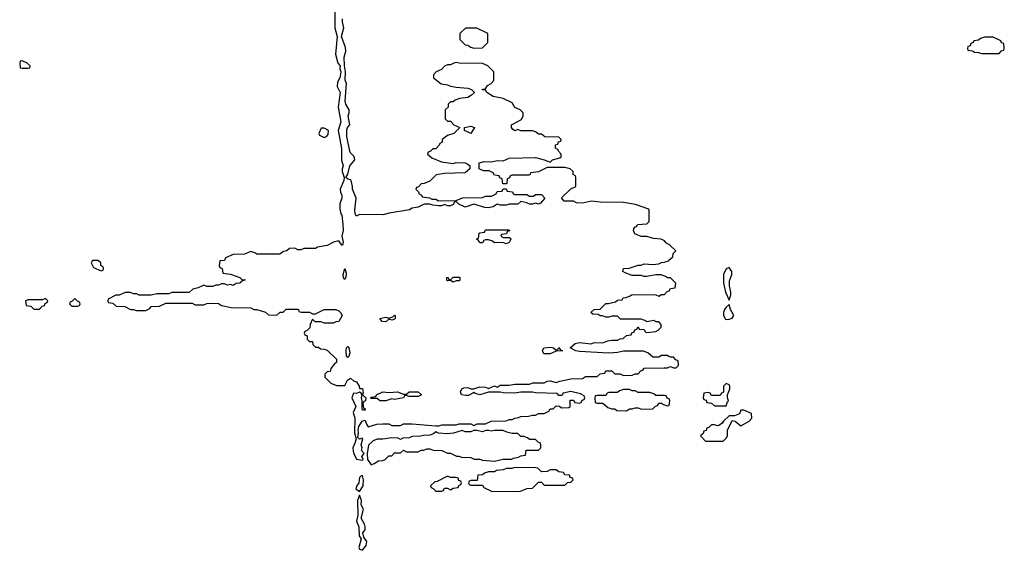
# Model space of a CAD drawing. Header units: inches. Extents: x 2722057 to 2913084, y 892730 to 1030005.
# Tile 148 of 231: x 2825574 to 2832286, y 975971 to 979585. Entities that reach past the tile are written whole.
import ezdxf

# ---------------------------------------------------------------- set-up
doc = ezdxf.new("R2010")
doc.units = ezdxf.units.IN
doc.header["$MEASUREMENT"] = 0
doc.layers.add('C8927', color=7, linetype='Continuous')
doc.layers.add('C8937', color=7, linetype='Continuous')

msp = doc.modelspace()

# ---------------------------------------------------------------- linework, layer by layer
at = {"layer": 'C8927', "color": 2, "elevation": 10}
for points in [[(2827723, 979670), (2827722.4, 979530), (2827738.8, 979470), (2827727.7, 979350), (2827743, 979290), (2827758, 979270), (2827756, 979250), (2827762.8, 979230), (2827756, 979190), (2827741.1, 979158.9), (2827739.1, 979130), (2827758.8, 979090), (2827744, 978990), (2827762.8, 978890), (2827746, 978830), (2827767.3, 978707.3), (2827767.9, 978627.9), (2827778, 978590), (2827771.3, 978570), (2827771.3, 978550), (2827786, 978510), (2827782.8, 978490), (2827758.8, 978430), (2827760.7, 978410), (2827770.5, 978390), (2827770.6, 978370), (2827756, 978330), (2827756.9, 978296.9), (2827763.6, 978263.6), (2827770, 978254), (2827777.3, 978190), (2827778.8, 978150), (2827770.7, 978110), (2827778, 978070), (2827774, 978050), (2827769.3, 978049.3), (2827750, 978078), (2827714, 978070), (2827670, 978048), (2827603.6, 978036.4), (2827590, 978026), (2827510, 978026), (2827490, 978018), (2827470, 978018), (2827450, 978028), (2827412.7, 978027.3), (2827394, 978010), (2827372.7, 978007.3), (2827347.3, 977987.3), (2827190, 977988), (2827178, 977998), (2827150, 978006), (2827107.3, 977987.3), (2827030, 977986), (2826978, 977962), (2826970, 977946), (2826938, 977942), (2826934, 977910), (2826938, 977898), (2826954, 977890), (2826958, 977858), (2827010, 977852), (2827074, 977830), (2827090, 977814), (2827110, 977814), (2827114, 977810), (2827092.7, 977807.3), (2827074, 977790), (2827050, 977788), (2827030, 977775.3), (2827010, 977782), (2826990, 977778), (2826970, 977786), (2826950, 977786), (2826930, 977778), (2826910, 977778), (2826890, 977768), (2826850, 977768), (2826830, 977778), (2826790, 977758), (2826754, 977750), (2826730, 977726), (2826610, 977726), (2826590, 977718), (2826510, 977718), (2826470, 977708), (2826410, 977708), (2826388.9, 977708.9), (2826370, 977718), (2826350, 977718), (2826330, 977728), (2826292.7, 977727.3), (2826251.6, 977708.4), (2826230, 977708), (2826178, 977682), (2826174, 977670), (2826178, 977658), (2826210, 977654), (2826232.7, 977632.7), (2826290, 977632), (2826330, 977612), (2826350, 977612), (2826370, 977604.7), (2826434.6, 977605.4), (2826462, 977618), (2826470, 977632), (2826527.3, 977632.7), (2826570, 977654), (2826750, 977654), (2826770, 977642), (2826830, 977642), (2826850, 977652), (2826890, 977654), (2826930, 977652), (2826950, 977638), (2827014.6, 977625.4), (2827150, 977622), (2827170, 977612), (2827191.1, 977611.1), (2827250, 977592), (2827270, 977574), (2827327.3, 977572.7), (2827350, 977594), (2827370, 977594), (2827390, 977614), (2827467.3, 977612.7), (2827474, 977610), (2827478, 977598), (2827492.7, 977592.7), (2827550, 977592), (2827570, 977582), (2827590, 977582), (2827650, 977611), (2827730, 977612), (2827750, 977602), (2827762, 977590), (2827771.3, 977570), (2827750, 977528.7), (2827730, 977528), (2827710, 977518), (2827650, 977518), (2827630, 977528), (2827588, 977528), (2827570, 977546), (2827554, 977510), (2827552.7, 977487.3), (2827532.7, 977467.3), (2827518, 977462), (2827514, 977450), (2827518, 977438), (2827532.7, 977432.7), (2827534, 977410), (2827550, 977394), (2827570, 977394), (2827572.7, 977372.7), (2827590, 977354), (2827610, 977354), (2827623.6, 977343.6), (2827650, 977342), (2827670, 977334), (2827732.7, 977272.7), (2827734, 977250), (2827719.6, 977240.4), (2827694, 977210), (2827691.3, 977188.7), (2827670, 977186), (2827654, 977170), (2827654, 977150), (2827694, 977110), (2827732.7, 977092.7), (2827790, 977094), (2827808, 977130), (2827830, 977142.8), (2827850, 977126), (2827870, 977118.8), (2827887.3, 977090), (2827890, 977074), (2827910, 977072), (2827915.3, 977044.7), (2827912, 977030), (2827934, 977010), (2827931.3, 976988.7), (2827918, 976982), (2827914, 976970), (2827918, 976938), (2827930, 976934), (2827930, 976926), (2827910, 976926), (2827909, 976930), (2827909.1, 976989.1), (2827904, 977010), (2827908.7, 977030), (2827902, 977042), (2827890, 977048.7), (2827870, 977039), (2827850, 977042), (2827839.1, 977010), (2827866, 976950), (2827847.3, 976910), (2827858.8, 976870), (2827856, 976770), (2827867.3, 976730), (2827859.3, 976700.7), (2827844, 976670), (2827847.1, 976647.1), (2827850.8, 976630), (2827870, 976592), (2827910, 976584.7), (2827915.3, 976590), (2827906, 976610), (2827922, 976630), (2827904, 976650), (2827908.7, 976670), (2827902, 976690), (2827912.7, 976730), (2827910, 976735.3), (2827890, 976728), (2827880.2, 976740.2), (2827884, 976770), (2827881.2, 976790), (2827885.2, 976814.8), (2827908, 976850), (2827930, 976858), (2827937.3, 976830), (2827950, 976811), (2828008.9, 976831.1), (2828050, 976832), (2828090, 976832), (2828110, 976822), (2828170, 976822), (2828190, 976832), (2828250, 976832), (2828410, 976818), (2828430, 976818), (2828454.6, 976825.4), (2828550, 976824.7), (2828570, 976831.3), (2828650, 976831.3), (2828670, 976822), (2828691.6, 976831.6), (2828750, 976832), (2828788.9, 976851.1), (2828890, 976852), (2828910, 976862), (2828930, 976862), (2828948.4, 976871.6), (2828967.3, 976872.7), (2828990, 976882), (2829043.6, 976883.6), (2829070, 976892), (2829090, 976892), (2829110, 976902), (2829150, 976902), (2829182, 976918), (2829190, 976934), (2829210, 976934), (2829230, 976954), (2829251.6, 976951.6), (2829270, 976942), (2829316.4, 976943.6), (2829326, 976950), (2829327.3, 976992.7), (2829350, 976994), (2829358, 976978), (2829390, 976974), (2829402, 976978), (2829407.3, 976992.7), (2829422, 976998), (2829426, 977010), (2829422, 977022), (2829396.4, 977036.4), (2829330, 977053.2), (2829278, 977042), (2829270, 977026), (2829250, 977026), (2829238, 977038), (2829090, 977044), (2829070, 977048.7), (2828990, 977048.7), (2828950, 977041.2), (2828870, 977044), (2828850, 977048.7), (2828770, 977048), (2828710, 977029), (2828678, 977038), (2828670, 977046), (2828634, 977026), (2828614.4, 977025.6), (2828586, 977030), (2828578, 977050), (2828588, 977070), (2828602.5, 977077.5), (2828630, 977078.8), (2828650, 977071.3), (2828670, 977071.3), (2828710, 977084.7), (2828750, 977082), (2828770, 977074), (2828810, 977091.3), (2828830, 977082), (2828850, 977096), (2828910, 977096), (2828950, 977102.8), (2829050, 977102), (2829071.6, 977111.6), (2829150, 977112), (2829170, 977122), (2829190, 977124.7), (2829230, 977114), (2829256.4, 977123.6), (2829330, 977138), (2829410, 977142), (2829430, 977154), (2829510, 977154), (2829530, 977174), (2829562, 977178), (2829570, 977194), (2829610, 977194), (2829630, 977174), (2829667.3, 977172.7), (2829690, 977162), (2829750, 977164.7), (2829770, 977174), (2829790, 977174), (2829807.3, 977192.7), (2829822, 977198), (2829830, 977212), (2829967.3, 977212.7), (2829990, 977214), (2830000, 977218)], [(2830000, 978053.4), (2829983.1, 978063.1), (2829970, 978078), (2829946, 978090), (2829895.3, 978095.3), (2829850, 978108), (2829810, 978108), (2829767.3, 978127.3), (2829758, 978150), (2829760.4, 978159.6), (2829767.3, 978172.7), (2829782, 978178), (2829786, 978190), (2829850, 978194), (2829866, 978210), (2829866, 978290), (2829856.4, 978296.4), (2829772.7, 978327.3), (2829690, 978339), (2829530, 978341.2), (2829471.1, 978348.9), (2829410, 978335.3), (2829370, 978338), (2829350, 978348), (2829286, 978350), (2829267.3, 978372.7), (2829330, 978434), (2829366, 978450), (2829366, 978510), (2829362, 978522), (2829346, 978530), (2829346, 978550), (2829326, 978570), (2829290, 978578), (2829170, 978578), (2829111.6, 978548.4), (2829058, 978542), (2829050, 978526), (2828930, 978526), (2828918, 978522), (2828912.7, 978507.3), (2828898, 978502), (2828894, 978470), (2828890, 978466), (2828867.3, 978467.3), (2828862, 978502), (2828847.3, 978507.3), (2828842, 978522), (2828810, 978526), (2828802, 978542), (2828774.6, 978554.6), (2828736.4, 978556.4), (2828710, 978566), (2828706, 978570), (2828706, 978610), (2828740.2, 978619.8), (2828790, 978618), (2828830, 978626), (2828870, 978624.7), (2828910, 978642), (2829090, 978646), (2829150, 978631.3), (2829190, 978614), (2829206, 978630), (2829256.4, 978643.6), (2829266, 978650), (2829266, 978670), (2829246, 978690), (2829242, 978702), (2829226, 978710), (2829227.3, 978732.7), (2829242, 978738), (2829247.3, 978752.7), (2829262, 978758), (2829266, 978770), (2829250, 978786), (2829152.7, 978787.3), (2829130, 978806), (2829110, 978806), (2829090, 978822), (2829070, 978828.7), (2828990, 978829), (2828970, 978838), (2828950, 978829), (2828936.4, 978836.4), (2828926, 978850), (2828926, 978870), (2828994.6, 978905.4), (2829006, 978930), (2829006, 978950), (2828986, 978970), (2828950, 978988), (2828930, 979018), (2828870, 979048.7), (2828802, 979062), (2828758, 979090), (2828750, 979106), (2828727.3, 979107.3), (2828728.4, 979111.6), (2828750, 979114), (2828763.1, 979136.9), (2828788.4, 979151.6), (2828806, 979170), (2828806, 979230), (2828766, 979270), (2828730, 979286), (2828570, 979288), (2828550, 979293.2), (2828534, 979290), (2828510, 979278), (2828490, 979278), (2828470, 979268), (2828450, 979246), (2828414, 979230), (2828394, 979210), (2828394, 979190), (2828447.1, 979147.1), (2828490, 979141), (2828510, 979132), (2828550, 979124.7), (2828630, 979118), (2828654, 979110), (2828674, 979090), (2828654, 979070), (2828630, 979055.3), (2828572.7, 979047.3), (2828543.6, 979036.4), (2828530, 979026), (2828510, 979026), (2828494, 979010), (2828494, 978990), (2828474, 978970), (2828474, 978910), (2828490, 978894), (2828510, 978894), (2828534, 978870), (2828574, 978850), (2828534, 978810), (2828490, 978795.3), (2828454, 978770), (2828454, 978750), (2828438, 978742), (2828434, 978730), (2828410, 978706), (2828390, 978706), (2828372.7, 978687.3), (2828358, 978682), (2828354, 978670), (2828383.6, 978643.6), (2828450, 978618), (2828530, 978606), (2828550, 978611.3), (2828611.1, 978611.1), (2828630, 978602), (2828642, 978590), (2828642, 978570), (2828610, 978542), (2828470, 978537.2), (2828412.7, 978527.3), (2828370, 978486), (2828331.6, 978468.4), (2828310, 978466), (2828292.7, 978447.3), (2828278, 978442), (2828274, 978430), (2828292.7, 978412.7), (2828298, 978398), (2828314, 978390), (2828318, 978378), (2828367.3, 978372.7), (2828383.6, 978363.6), (2828410, 978362), (2828430, 978352), (2828550, 978354), (2828592.7, 978372.7), (2828730, 978374), (2828750, 978382), (2828790, 978382), (2828822, 978398), (2828830, 978414), (2828862, 978418), (2828870, 978434), (2828890, 978434), (2828898, 978418), (2828932.7, 978412.7), (2828938, 978398), (2828950, 978394), (2829030, 978394), (2829050, 978382), (2829076.4, 978383.6), (2829090, 978394), (2829130, 978394), (2829154, 978370), (2829123.6, 978336.4), (2829110, 978329), (2829090, 978335.3), (2829070, 978329), (2829049.1, 978329.1), (2829030, 978338), (2828990, 978346), (2828970, 978328.7), (2828910, 978328), (2828890, 978322), (2828850, 978322), (2828830, 978328), (2828802, 978310), (2828770, 978303.7), (2828744.8, 978304.8), (2828670, 978328.7), (2828610, 978309), (2828568.4, 978328.4), (2828550, 978346), (2828538, 978342), (2828530, 978326), (2828510, 978318), (2828490, 978318), (2828470, 978326), (2828450, 978318), (2828430, 978318), (2828390, 978322), (2828370, 978328.7), (2828331.6, 978328.4), (2828290, 978308), (2828250, 978302), (2828230.7, 978289.3), (2828091.6, 978268.4), (2828050, 978255.3), (2827890, 978259), (2827870, 978246), (2827862, 978262), (2827859, 978290), (2827868.7, 978370), (2827842.7, 978430), (2827842.7, 978450), (2827833.2, 978490), (2827830, 978495.3), (2827810, 978498), (2827798, 978510), (2827810, 978534), (2827824, 978590), (2827858, 978630), (2827853.6, 978653.6), (2827830, 978678), (2827825.2, 978690), (2827805.2, 978790), (2827804.7, 978835.3), (2827808.7, 978850), (2827824, 978870), (2827812.7, 978930), (2827819.3, 978950), (2827819.3, 978970), (2827797.2, 979010), (2827793.2, 979030), (2827802.7, 979150), (2827792.9, 979172.9), (2827795.1, 979230), (2827788, 979270), (2827786, 979330), (2827797.2, 979370), (2827795.5, 979395.5), (2827768.7, 979470), (2827784.5, 979530), (2827774.5, 979570), (2827774.5, 979590)], [(2830000, 977826), (2829990, 977826), (2829976.4, 977836.4), (2829947.3, 977847.3), (2829910, 977848), (2829850, 977835.3), (2829830, 977835.3), (2829810, 977842), (2829750, 977842), (2829700.4, 977860.4), (2829686, 977870), (2829690, 977891.3), (2829728.4, 977891.6), (2829790, 977912), (2829810, 977912), (2829830, 977922), (2829890, 977918), (2829930, 977922), (2829950, 977932), (2829967.3, 977932.7), (2829996.4, 977943.6), (2830000, 977946.8)], [(2830000, 977292), (2829990, 977298), (2829950, 977298), (2829930, 977286), (2829890, 977286), (2829856.4, 977316.4), (2829827.3, 977327.3), (2829690, 977328), (2829650, 977318), (2829590, 977314), (2829390, 977324), (2829366, 977330), (2829326, 977350), (2829361.2, 977378.8), (2829390, 977386), (2829470, 977378), (2829490, 977386), (2829550, 977384.7), (2829583.1, 977396.9), (2829610, 977402), (2829650, 977402), (2829668.4, 977411.6), (2829687.3, 977412.7), (2829710, 977434), (2829742, 977438), (2829747.3, 977452.7), (2829762, 977458), (2829767.3, 977472.7), (2829782, 977478), (2829790, 977494), (2829798, 977478), (2829830, 977474), (2829838, 977458), (2829850, 977454), (2829910, 977462), (2829926, 977470), (2829946, 977490), (2829946, 977510), (2829930, 977526), (2829910, 977526), (2829896.4, 977536.4), (2829850, 977526), (2829836.4, 977536.4), (2829810, 977546), (2829670, 977546), (2829650, 977566), (2829610, 977566), (2829590, 977558), (2829570, 977558), (2829547.3, 977567.3), (2829530, 977568), (2829516.4, 977576.4), (2829480.4, 977580.4), (2829468, 977590), (2829490, 977612), (2829530, 977614), (2829569, 977651), (2829588.4, 977651.6), (2829636.4, 977663.6), (2829650, 977674), (2829682, 977678), (2829688.4, 977691.6), (2829707.3, 977692.7), (2829736.4, 977703.6), (2829750, 977714), (2829910, 977712), (2829930, 977702), (2829950, 977714), (2829970, 977714), (2829987.3, 977732.7), (2830000, 977737.3)], [(2830000, 977002.7), (2829987.3, 977007.3), (2829982, 977022), (2829970, 977026), (2829910, 977026), (2829896.4, 977036.4), (2829870, 977046), (2829790, 977046), (2829770, 977058), (2829750, 977058), (2829730, 977066), (2829690, 977066), (2829663.6, 977056.4), (2829650, 977046), (2829590, 977046), (2829578, 977042), (2829570, 977026), (2829510, 977026), (2829498, 977022), (2829494, 977010), (2829498, 976978), (2829510, 976974), (2829550, 976974), (2829583.6, 976943.6), (2829610, 976934), (2829630, 976934), (2829643.6, 976923.6), (2829710, 976922), (2829730, 976934), (2829750, 976934), (2829770, 976942), (2829790, 976942), (2829812.7, 976932.7), (2829890, 976934), (2829907.3, 976952.7), (2829922, 976958), (2829930, 976974), (2829950, 976974), (2829963.6, 976963.6), (2829990, 976954), (2830000, 976957.3)]]:
    msp.add_lwpolyline(points, dxfattribs=at)
for points in [[(2828690, 979528), (2828612.7, 979527.3), (2828574, 979490), (2828574, 979450), (2828610, 979414), (2828630, 979412), (2828650, 979398), (2828670, 979392), (2828730, 979394), (2828766, 979430), (2828766, 979490)], [(2825590, 979306), (2825578, 979302), (2825574, 979290), (2825578, 979258), (2825590, 979254), (2825630, 979254), (2825642, 979258), (2825646, 979270), (2825626, 979290)], [(2827650, 978846), (2827630, 978846), (2827614, 978810), (2827618, 978798), (2827650, 978782), (2827666, 978790), (2827676.4, 978803.6), (2827678, 978830)], [(2828650, 978809), (2828606, 978830), (2828606, 978850), (2828650, 978861), (2828674, 978850)], [(2828870, 978102), (2828910, 978102), (2828918, 978098), (2828922, 978090), (2828910, 978068), (2828890, 978058), (2828867.3, 978067.3), (2828810, 978066), (2828796.4, 978076.4), (2828770, 978086), (2828750, 978086), (2828738, 978082), (2828730, 978066), (2828710, 978066), (2828702, 978082), (2828688, 978090), (2828702, 978098), (2828706, 978130), (2828710, 978134), (2828742, 978138), (2828750, 978154), (2828910, 978154), (2828912.7, 978147.3), (2828898, 978142), (2828892.7, 978127.3), (2828858, 978122), (2828854, 978110)], [(2826110, 977946), (2826070, 977946), (2826062, 977930), (2826078, 977898), (2826130, 977874), (2826142, 977878), (2826146, 977890), (2826142, 977902), (2826126, 977910), (2826126, 977930)], [(2827790, 977815.3), (2827781.2, 977830), (2827779, 977850), (2827790, 977891.3), (2827798.8, 977858.8), (2827797.3, 977830)], [(2828530, 977798), (2828510, 977808), (2828490, 977806), (2828486, 977810), (2828486, 977830), (2828494, 977830), (2828498, 977818), (2828510, 977814), (2828530, 977831.3), (2828571.1, 977831.1), (2828574, 977830), (2828574, 977810), (2828570, 977806), (2828550, 977806)], [(2825750, 977686), (2825730, 977678), (2825630, 977678), (2825614, 977670), (2825618, 977638), (2825650, 977634), (2825670, 977614), (2825710, 977614), (2825727.3, 977632.7), (2825742, 977638), (2825747.3, 977652.7), (2825762, 977658), (2825766, 977670)], [(2825950, 977686), (2825932.7, 977667.3), (2825918, 977662), (2825914, 977650), (2825930, 977634), (2825970, 977634), (2825982, 977638), (2825986, 977650), (2825982, 977662), (2825967.3, 977667.3)], [(2828110, 977538), (2828090, 977546), (2828070, 977528), (2828046, 977530), (2828028, 977550), (2828070, 977558), (2828090, 977552), (2828118, 977562), (2828128.4, 977571.6), (2828134, 977570), (2828134, 977550), (2828130, 977546)], [(2827810, 977284), (2827802, 977290), (2827799.3, 977330), (2827802.7, 977350), (2827810, 977358.8), (2827818.8, 977350), (2827824.7, 977315.3), (2827818, 977290)], [(2829230, 977334), (2829242, 977338), (2829250, 977351.3), (2829258, 977338), (2829274, 977330), (2829230, 977328), (2829190, 977309), (2829148, 977310), (2829138, 977330), (2829148, 977350), (2829194.4, 977354.4), (2829214, 977350)], [(2828230, 977018), (2828210, 977026), (2828198, 977022), (2828190, 977008.7), (2828130, 976999), (2828110, 977002), (2828070, 976988), (2828030, 976988), (2828010, 977006), (2827970, 977006), (2827966, 977010), (2827970, 977014), (2828002, 977018), (2828006, 977030), (2828050, 977050.7), (2828090, 977044.7), (2828150.6, 977050.6), (2828190, 977034), (2828210, 977034), (2828229.3, 977050.7), (2828290, 977050.8), (2828314, 977030), (2828290, 977018)], [(2828870, 976788), (2828810, 976788), (2828790, 976782), (2828770, 976788), (2828752.7, 976787.3), (2828730, 976778), (2828690, 976788), (2828670, 976788), (2828650, 976778), (2828610, 976778), (2828590, 976788), (2828530.9, 976769.1), (2828490, 976764), (2828428.7, 976768.7), (2828410, 976778), (2828396, 976764), (2828370, 976755.3), (2828326, 976754), (2828307.3, 976747.3), (2828250, 976746), (2828230, 976738), (2828185.4, 976734.6), (2828170, 976726), (2828154.6, 976734.6), (2828110, 976738), (2828050, 976728), (2828010, 976728), (2827983.6, 976716.4), (2827952.7, 976687.3), (2827942, 976630), (2827944.7, 976590), (2827970, 976552), (2827990, 976562), (2828020.4, 976579.6), (2828050, 976582), (2828066, 976590), (2828090, 976614), (2828110, 976614), (2828130, 976634), (2828170, 976634), (2828190, 976654), (2828210, 976642), (2828290, 976642), (2828310, 976654), (2828330, 976654), (2828350, 976662), (2828370, 976662), (2828392.7, 976652.7), (2828451.1, 976651.1), (2828490, 976632), (2828511.6, 976631.6), (2828552.7, 976612.7), (2828567.3, 976612.7), (2828585.4, 976605.4), (2828650, 976602), (2828672.7, 976592.7), (2828710, 976592), (2828730, 976586), (2828810, 976578), (2828870, 976592), (2828927.3, 976592.7), (2828940.4, 976599.6), (2828974.6, 976605.4), (2828990, 976614), (2829022, 976618), (2829027.3, 976652.7), (2829110, 976654), (2829126, 976670), (2829126, 976690), (2829122, 976702), (2829107.3, 976707.3), (2829090, 976726), (2829050, 976726), (2829036.4, 976736.4), (2829010, 976746), (2828990, 976746), (2828970, 976766), (2828930, 976766), (2828895.3, 976775.3)], [(2828950, 976535.3), (2828928.4, 976528.4), (2828890, 976528), (2828870, 976518), (2828824.7, 976515.3), (2828810, 976506), (2828770, 976506), (2828743.6, 976496.4), (2828730, 976486), (2828698, 976482), (2828692.7, 976447.3), (2828650, 976446), (2828638, 976442), (2828634, 976430), (2828638, 976418), (2828650, 976414), (2828730, 976414), (2828738, 976398), (2828790, 976374), (2828970, 976372), (2828987.3, 976372.7), (2829010, 976382), (2829030, 976392), (2829070, 976394), (2829110, 976434), (2829130, 976434), (2829150, 976414), (2829290, 976414), (2829307.3, 976432.7), (2829330, 976434), (2829346, 976450), (2829342, 976462), (2829327.3, 976467.3), (2829322, 976482), (2829290, 976486), (2829282, 976502), (2829250, 976506), (2829230, 976518), (2829190, 976518), (2829170, 976508), (2829130, 976506), (2829106, 976530), (2829093.6, 976533.6)], [(2827910, 976478), (2827902, 976478), (2827890, 976466), (2827886.8, 976430), (2827871.3, 976410), (2827866, 976390), (2827890, 976372), (2827915.3, 976410), (2827917.2, 976450)], [(2828494.6, 976474.6), (2828485.4, 976474.6), (2828419.6, 976440.4), (2828403.6, 976436.4), (2828374, 976410), (2828378, 976398), (2828392.7, 976392.7), (2828410, 976374), (2828450, 976374), (2828462, 976378), (2828470, 976394), (2828490, 976394), (2828510, 976382), (2828530, 976394), (2828562, 976398), (2828567.3, 976412.7), (2828582, 976418), (2828586, 976430), (2828582, 976442), (2828567.3, 976447.3), (2828562, 976462), (2828550, 976466), (2828510, 976466)], [(2827890, 976346), (2827876, 976310), (2827878.8, 976210), (2827870.8, 976170), (2827884.9, 976130), (2827887.3, 976070), (2827902, 976050), (2827884.9, 975990), (2827890, 975978), (2827910, 975971), (2827936.6, 976003.4), (2827939.3, 976030), (2827920.2, 976060.2), (2827914, 976090), (2827928.7, 976110), (2827928.7, 976130), (2827924, 976150), (2827901.2, 976190), (2827917.2, 976250), (2827901.5, 976281.5), (2827904, 976310)]]:
    msp.add_lwpolyline(points, close=True, dxfattribs=at)
at = {"layer": 'C8937', "color": 2, "elevation": 10}
for points in [[(2832210, 979466), (2832150, 979466), (2832123.6, 979456.4), (2832110, 979446), (2832078, 979442), (2832074, 979430), (2832058, 979422), (2832052.7, 979407.3), (2832038, 979402), (2832034, 979390), (2832038, 979378), (2832070, 979374), (2832083.6, 979363.6), (2832110, 979362), (2832130, 979354), (2832250, 979354), (2832267.3, 979372.7), (2832282, 979378), (2832286, 979390), (2832282, 979422), (2832267.3, 979427.3), (2832262, 979442)], [(2830410, 977898), (2830390, 977888), (2830371.3, 977850), (2830371.6, 977791.6), (2830384.7, 977730), (2830410, 977674), (2830422, 977710), (2830422, 977730), (2830411.6, 977771.6), (2830413.3, 977806.7), (2830429.2, 977850), (2830429, 977870)], [(2830410, 977646), (2830390, 977628), (2830378, 977610), (2830372, 977590), (2830372, 977570), (2830385.4, 977545.4), (2830390, 977542), (2830410, 977544.7), (2830430, 977552), (2830442, 977570), (2830419, 977610)], [(2830390, 977108), (2830372, 977090), (2830372, 977048), (2830358, 977042), (2830350, 977026), (2830290, 977026), (2830282, 977042), (2830270, 977046), (2830238, 977042), (2830234, 977010), (2830238, 976998), (2830252.7, 976992.7), (2830258, 976978), (2830290, 976974), (2830310, 976954), (2830390, 976954), (2830398, 976982), (2830406, 976990), (2830398, 977010), (2830398, 977030), (2830414, 977070), (2830415.3, 977090), (2830410, 977098)], [(2830510, 976926), (2830490, 976926), (2830479.8, 976900.2), (2830447.3, 976887.3), (2830410, 976886), (2830372, 976850), (2830363.6, 976836.4), (2830339.6, 976820.4), (2830330, 976818), (2830310, 976826), (2830290, 976826), (2830272.7, 976807.3), (2830258, 976802), (2830252.7, 976787.3), (2830238, 976782), (2830232.7, 976767.3), (2830214, 976750), (2830250, 976714), (2830370, 976714), (2830390, 976734), (2830398, 976750), (2830398, 976790), (2830430, 976854), (2830451.3, 976851.3), (2830490, 976818), (2830546, 976850), (2830566, 976870), (2830562, 976902)]]:
    msp.add_lwpolyline(points, close=True, dxfattribs=at)
for points in [[(2830000, 977946.8), (2830026, 977970), (2830028.4, 977991.6), (2830046, 978010), (2830006, 978050), (2830000, 978053.4)], [(2830000, 977737.3), (2830002, 977738), (2830010, 977754), (2830042, 977758), (2830046, 977790), (2830010, 977826), (2830000, 977826)], [(2830000, 977218), (2830010, 977222), (2830030, 977214), (2830050, 977214), (2830066, 977230), (2830062, 977262), (2830047.3, 977267.3), (2830030, 977286), (2830010, 977286), (2830000, 977292)], [(2830000, 976957.3), (2830002, 976958), (2830006, 976990), (2830002, 977002), (2830000, 977002.7)]]:
    msp.add_lwpolyline(points, dxfattribs=at)

doc.saveas('drawing.dxf')
